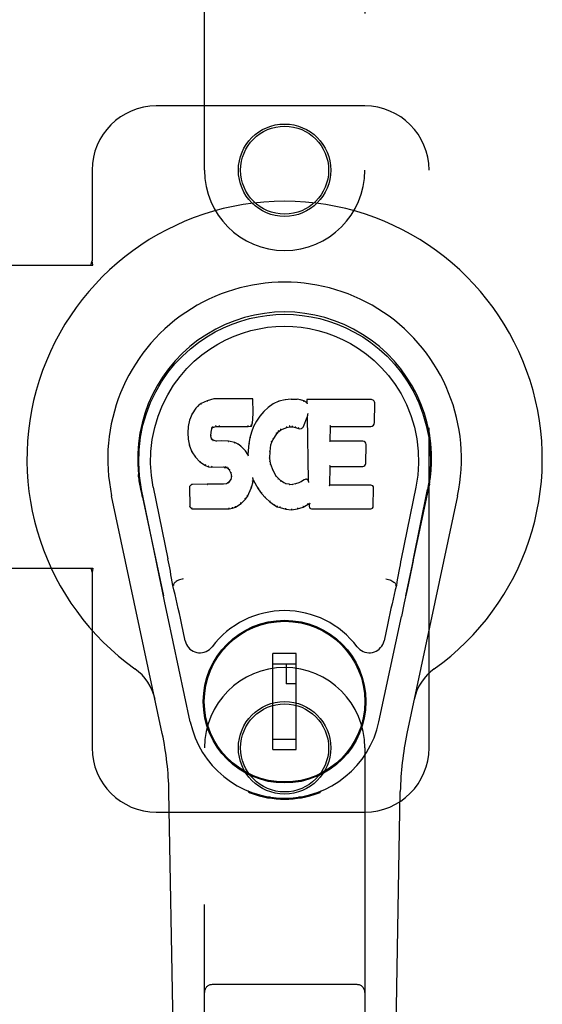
# Model space of a CAD drawing. Header units: inches. Extents: x 0 to 227, y 0 to 147.
# Tile 12 of 27: x 75.22 to 77.25, y 77.67 to 81.5. Entities that reach past the tile are written whole.
import ezdxf

# ---------------------------------------------------------------- set-up
doc = ezdxf.new("R2010")
doc.units = ezdxf.units.IN
doc.header["$LTSCALE"] = 12.466667
doc.header["$MEASUREMENT"] = 0
doc.linetypes.add('HIDDEN', pattern=[0.2, 0.1, -0.1])
doc.layers.add('MASTER_DOOR_ASSEMBLY', color=7, linetype='CONTINUOUS')

msp = doc.modelspace()

# ---------------------------------------------------------------- linework, layer by layer
at = {"layer": 'MASTER_DOOR_ASSEMBLY', "color": 8, "linetype": 'HIDDEN'}
for p, q in [((75.9358, 80.9153), (75.9358, 82.7728)), ((76.5608, 82.7728), (76.5608, 80.9153)), ((76.5608, 81.1656), (75.7483, 81.1656)), ((75.4983, 80.9156), (75.4983, 80.5624)), ((76.8108, 78.6656), (76.8108, 80.9156)), ((75.1803, 80.5456), (75.5013, 80.5456)), ((75.4939, 80.5456), (75.4983, 80.5624)), ((75.5013, 80.5456), (75.4983, 80.5624)), ((75.1803, 79.3656), (75.5013, 79.3656)), ((75.4939, 79.3656), (75.4983, 79.3487)), ((75.5013, 79.3656), (75.4983, 79.3487)), ((75.4983, 79.3487), (75.4983, 78.6656)), ((75.9358, 76.8084), (75.9358, 78.6659)), ((76.5608, 78.6659), (76.5608, 76.8084)), ((75.7483, 78.4156), (76.5608, 78.4156)), ((76.5308, 77.7434), (75.9658, 77.7434))]:
    msp.add_line(p, q, dxfattribs=at)
at = {"layer": 'MASTER_DOOR_ASSEMBLY', "color": 7, "linetype": 'Continuous'}
for p, q in [((75.9122, 79.9985), (75.9023, 79.989)), ((75.9233, 80.0062), (75.9122, 79.9985)), ((75.9126, 79.998), (75.9122, 79.9985)), ((75.9465, 80.0168), (75.9233, 80.0062)), ((75.9236, 80.0057), (75.9233, 80.0062)), ((75.9722, 80.0251), (75.9465, 80.0168)), ((75.9467, 80.0162), (75.9465, 80.0168)), ((75.9723, 80.0244), (75.9722, 80.0251)), ((76.1251, 80.0251), (75.9722, 80.0251)), ((76.1245, 80.0245), (76.1251, 80.0251)), ((76.1263, 79.9703), (76.1251, 80.0251)), ((76.2038, 80.0059), (76.1841, 79.9916)), ((76.2262, 80.0158), (76.2038, 80.0059)), ((76.2041, 80.0053), (76.2038, 80.0059)), ((76.2498, 80.0212), (76.2262, 80.0158)), ((76.2264, 80.0152), (76.2262, 80.0158)), ((76.2734, 80.0236), (76.2498, 80.0212)), ((76.2499, 80.0206), (76.2498, 80.0212)), ((76.2734, 80.0229), (76.2734, 80.0236)), ((76.2734, 80.0236), (76.2974, 80.0231)), ((76.2735, 80.0223), (76.2734, 80.0229)), ((76.2974, 80.0225), (76.2974, 80.0231)), ((76.3103, 80.0212), (76.2974, 80.0231)), ((76.3101, 80.0205), (76.3103, 80.0212)), ((76.3231, 80.0169), (76.3103, 80.0212)), ((76.3229, 80.0163), (76.3231, 80.0169)), ((76.3352, 80.009), (76.3231, 80.0169)), ((76.335, 80.023), (76.3352, 80.009)), ((76.5837, 80.023), (76.335, 80.023)), ((76.3356, 80.0224), (76.335, 80.023)), ((76.3352, 80.009), (76.3358, 80.0078)), ((76.5985, 79.9322), (76.5998, 80.0066)), ((75.8876, 79.9672), (75.8779, 79.9425)), ((75.9023, 79.989), (75.8876, 79.9672)), ((75.8881, 79.9669), (75.8876, 79.9672)), ((75.9028, 79.9886), (75.9023, 79.989)), ((76.125, 79.9458), (76.1263, 79.9703)), ((76.1257, 79.9703), (76.1263, 79.9703)), ((76.167, 79.9752), (76.1518, 79.9575)), ((76.1841, 79.9916), (76.167, 79.9752)), ((76.1675, 79.9748), (76.167, 79.9752)), ((76.1845, 79.9911), (76.1841, 79.9916)), ((76.3369, 79.9587), (76.3368, 79.9582)), ((76.337, 79.9595), (76.3369, 79.9587)), ((76.3371, 79.9602), (76.337, 79.9595)), ((76.3373, 79.9613), (76.3371, 79.9602)), ((76.3375, 79.9624), (76.3373, 79.9613)), ((76.3377, 79.9636), (76.3375, 79.9624)), ((76.338, 79.965), (76.3377, 79.9636)), ((76.3383, 79.9669), (76.338, 79.965)), ((76.3385, 79.968), (76.3383, 79.9669)), ((75.8779, 79.9425), (75.8728, 79.9174)), ((75.8784, 79.9423), (75.8779, 79.9425)), ((75.9932, 79.9217), (75.9933, 79.9203)), ((76.1062, 79.9203), (76.1061, 79.9217)), ((76.1189, 79.9188), (76.1234, 79.9315)), ((76.1228, 79.9317), (76.1234, 79.9315)), ((76.1234, 79.9315), (76.125, 79.9458)), ((76.1244, 79.9459), (76.125, 79.9458)), ((76.1385, 79.9382), (76.1274, 79.9175)), ((76.1518, 79.9575), (76.1385, 79.9382)), ((76.139, 79.9378), (76.1385, 79.9382)), ((76.1523, 79.9571), (76.1518, 79.9575)), ((76.3213, 79.9172), (76.3362, 79.954)), ((76.3367, 79.9569), (76.3362, 79.954)), ((76.3362, 79.954), (76.3405, 79.7069)), ((75.8728, 79.9174), (75.8714, 79.8925)), ((75.8714, 79.8925), (75.8726, 79.8675)), ((75.872, 79.8925), (75.8714, 79.8925)), ((75.8734, 79.9174), (75.8728, 79.9174)), ((75.9615, 79.8808), (75.9624, 79.8948)), ((75.9618, 79.8948), (75.9624, 79.8948)), ((75.9624, 79.8948), (75.9644, 79.9078)), ((75.9638, 79.908), (75.9644, 79.9078)), ((75.9644, 79.9078), (75.966, 79.9111)), ((75.9656, 79.9115), (75.966, 79.9111)), ((75.966, 79.9111), (75.9686, 79.9133)), ((75.9683, 79.9138), (75.9686, 79.9133)), ((75.9686, 79.9133), (75.9799, 79.9167)), ((75.9798, 79.9172), (75.9799, 79.9167)), ((75.9799, 79.9167), (75.9933, 79.9177)), ((75.9933, 79.9183), (75.9933, 79.9177)), ((75.9933, 79.9177), (76.1062, 79.9177)), ((76.1062, 79.9177), (76.1189, 79.9188)), ((76.1062, 79.9183), (76.1062, 79.9177)), ((76.1188, 79.8956), (76.1129, 79.8732)), ((76.1185, 79.9194), (76.1189, 79.9188)), ((76.1274, 79.9175), (76.1188, 79.8956)), ((76.1194, 79.8954), (76.1188, 79.8956)), ((76.128, 79.9172), (76.1274, 79.9175)), ((76.2042, 79.8672), (76.2182, 79.8893)), ((76.2177, 79.8896), (76.2182, 79.8893)), ((76.2182, 79.8893), (76.2253, 79.898)), ((76.2249, 79.8984), (76.2253, 79.898)), ((76.2253, 79.898), (76.2341, 79.904)), ((76.2338, 79.9045), (76.2341, 79.904)), ((76.2341, 79.904), (76.2575, 79.9137)), ((76.2573, 79.9142), (76.2575, 79.9137)), ((76.2575, 79.9137), (76.2682, 79.9164)), ((76.2682, 79.917), (76.2682, 79.9164)), ((76.2682, 79.9164), (76.2791, 79.9163)), ((76.2792, 79.9168), (76.2791, 79.9163)), ((76.2791, 79.9163), (76.2905, 79.9136)), ((76.2907, 79.9142), (76.2905, 79.9136)), ((76.2905, 79.9136), (76.3022, 79.9091)), ((76.3024, 79.9096), (76.3022, 79.9091)), ((76.4261, 79.8604), (76.4271, 79.9176)), ((76.4265, 79.9182), (76.4271, 79.9176)), ((76.4271, 79.9176), (76.5837, 79.9176)), ((75.8732, 79.8676), (75.8726, 79.8675)), ((75.8726, 79.8675), (75.8772, 79.8426)), ((75.8778, 79.8428), (75.8772, 79.8426)), ((75.961, 79.8808), (75.9615, 79.8808)), ((75.9614, 79.8748), (75.962, 79.8749)), ((75.962, 79.8749), (75.9615, 79.8808)), ((75.9634, 79.8702), (75.962, 79.8749)), ((75.9628, 79.87), (75.9634, 79.8702)), ((75.9661, 79.8665), (75.9634, 79.8702)), ((75.9656, 79.8661), (75.9661, 79.8665)), ((75.9698, 79.8638), (75.9661, 79.8665)), ((75.9695, 79.8632), (75.9698, 79.8638)), ((75.9813, 79.8606), (75.9698, 79.8638)), ((75.9812, 79.8599), (75.9813, 79.8606)), ((76.0043, 79.8613), (75.9813, 79.8606)), ((76.0043, 79.8607), (76.0043, 79.8613)), ((76.0293, 79.86), (76.0043, 79.8613)), ((76.0043, 79.8601), (76.0043, 79.8607)), ((76.0292, 79.8594), (76.0293, 79.86)), ((76.0544, 79.8545), (76.0293, 79.86)), ((76.0542, 79.8539), (76.0544, 79.8545)), ((76.0669, 79.8488), (76.0544, 79.8545)), ((76.0666, 79.8483), (76.0669, 79.8488)), ((76.078, 79.841), (76.0669, 79.8488)), ((76.109, 79.8504), (76.1053, 79.8082)), ((76.1129, 79.8732), (76.109, 79.8504)), ((76.1096, 79.8503), (76.109, 79.8504)), ((76.1135, 79.873), (76.1129, 79.8732)), ((76.1917, 79.8198), (76.1952, 79.8454)), ((76.1946, 79.8455), (76.1952, 79.8454)), ((76.1952, 79.8454), (76.1987, 79.8565)), ((76.1982, 79.8567), (76.1987, 79.8565)), ((76.1987, 79.8565), (76.2042, 79.8672)), ((76.2037, 79.8675), (76.2042, 79.8672)), ((76.4255, 79.8598), (76.4261, 79.8604)), ((76.5528, 79.8604), (76.4261, 79.8604)), ((76.5648, 79.7737), (76.5661, 79.8468)), ((75.8772, 79.8426), (75.8865, 79.8189)), ((75.8871, 79.8192), (75.8865, 79.8189)), ((75.8865, 79.8189), (75.9005, 79.7976)), ((76.0776, 79.8405), (76.078, 79.841)), ((76.0962, 79.8227), (76.078, 79.841)), ((76.0957, 79.8223), (76.0962, 79.8227)), ((76.1053, 79.8082), (76.0962, 79.8227)), ((76.1058, 79.8064), (76.1053, 79.8082)), ((76.1905, 79.7937), (76.1917, 79.8198)), ((76.1911, 79.8198), (76.1917, 79.8198)), ((75.901, 79.7979), (75.9005, 79.7976)), ((75.9005, 79.7976), (75.9183, 79.7793)), ((75.9187, 79.7797), (75.9183, 79.7793)), ((75.9183, 79.7793), (75.9397, 79.7654)), ((76.1899, 79.7937), (76.1905, 79.7937)), ((76.1915, 79.7816), (76.1905, 79.7937)), ((76.1909, 79.7815), (76.1915, 79.7816)), ((76.1942, 79.7698), (76.1915, 79.7816)), ((76.1936, 79.7696), (76.1942, 79.7698)), ((76.2036, 79.7457), (76.1942, 79.7698)), ((75.9399, 79.7659), (75.9397, 79.7654)), ((75.9397, 79.7654), (75.9523, 79.7607)), ((75.9525, 79.7613), (75.9523, 79.7607)), ((75.9523, 79.7607), (75.9653, 79.7586)), ((75.9653, 79.7591), (75.9653, 79.7586)), ((76.013, 79.7581), (75.9653, 79.7586)), ((76.0131, 79.7586), (76.013, 79.7581)), ((76.013, 79.7581), (76.0194, 79.7575)), ((76.0195, 79.758), (76.0194, 79.7575)), ((76.0194, 79.7575), (76.0245, 79.7558)), ((76.0248, 79.7563), (76.0245, 79.7558)), ((76.0245, 79.7558), (76.029, 79.7525)), ((76.0294, 79.7529), (76.029, 79.7525)), ((76.029, 79.7525), (76.0329, 79.7479)), ((76.0334, 79.7482), (76.0329, 79.7479)), ((76.0329, 79.7479), (76.0388, 79.7361)), ((76.0393, 79.7363), (76.0388, 79.7361)), ((76.0388, 79.7361), (76.0411, 79.7228)), ((76.203, 79.7455), (76.2036, 79.7457)), ((76.216, 79.7234), (76.2036, 79.7457)), ((76.4243, 79.6888), (76.4256, 79.7619)), ((76.4251, 79.7624), (76.4256, 79.7619)), ((76.4256, 79.7619), (76.5528, 79.7619)), ((75.6865, 79.6805), (75.6842, 79.6928)), ((75.6843, 79.6927), (75.6857, 79.6856)), ((75.8855, 79.692), (75.8775, 79.6839)), ((75.9472, 79.6925), (75.8855, 79.692)), ((75.8857, 79.6913), (75.8855, 79.692)), ((76.0079, 79.6928), (75.9472, 79.6925)), ((75.9472, 79.6919), (75.9472, 79.6925)), ((75.9472, 79.6919), (75.9473, 79.6913)), ((76.0216, 79.6939), (76.0079, 79.6928)), ((76.0079, 79.6922), (76.0079, 79.6928)), ((76.0079, 79.6922), (76.008, 79.6916)), ((76.026, 79.6963), (76.0216, 79.6939)), ((76.0217, 79.6933), (76.0216, 79.6939)), ((76.0306, 79.7008), (76.026, 79.6963)), ((76.0264, 79.6958), (76.026, 79.6963)), ((76.0388, 79.7118), (76.0306, 79.7008)), ((76.031, 79.7003), (76.0306, 79.7008)), ((76.0406, 79.717), (76.0388, 79.7118)), ((76.0393, 79.7115), (76.0388, 79.7118)), ((76.0411, 79.7228), (76.0406, 79.717)), ((76.0412, 79.7169), (76.0406, 79.717)), ((76.0417, 79.7229), (76.0411, 79.7228)), ((76.1187, 79.6792), (76.1255, 79.7032)), ((76.1244, 79.718), (76.1242, 79.719)), ((76.1246, 79.7173), (76.1244, 79.718)), ((76.1247, 79.7166), (76.1246, 79.7173)), ((76.1249, 79.7159), (76.1247, 79.7166)), ((76.125, 79.7153), (76.1249, 79.7159)), ((76.1251, 79.7147), (76.125, 79.7153)), ((76.125, 79.7033), (76.1255, 79.7032)), ((76.1252, 79.714), (76.1251, 79.7147)), ((76.1255, 79.7032), (76.1261, 79.7091)), ((76.1261, 79.7091), (76.1256, 79.711)), ((76.1261, 79.7091), (76.1452, 79.6751)), ((76.2155, 79.723), (76.216, 79.7234)), ((76.2239, 79.7141), (76.216, 79.7234)), ((76.2234, 79.7136), (76.2239, 79.7141)), ((76.2332, 79.7057), (76.2239, 79.7141)), ((76.2328, 79.7052), (76.2332, 79.7057)), ((76.2434, 79.6988), (76.2332, 79.7057)), ((76.2431, 79.6982), (76.2434, 79.6988)), ((76.2546, 79.6943), (76.2434, 79.6988)), ((76.2544, 79.6937), (76.2546, 79.6943)), ((76.2667, 79.6921), (76.2546, 79.6943)), ((76.2667, 79.6915), (76.2667, 79.6921)), ((76.2667, 79.6921), (76.2791, 79.6917)), ((76.2912, 79.6935), (76.2791, 79.6917)), ((76.2792, 79.691), (76.2791, 79.6917)), ((76.2793, 79.6904), (76.2792, 79.691)), ((76.3032, 79.6974), (76.2912, 79.6935)), ((76.2914, 79.6929), (76.2912, 79.6935)), ((76.3145, 79.7026), (76.3032, 79.6974)), ((76.3034, 79.6968), (76.3032, 79.6974)), ((76.3249, 79.7097), (76.3145, 79.7026)), ((76.3148, 79.702), (76.3145, 79.7026)), ((76.3252, 79.7092), (76.3249, 79.7097)), ((76.3405, 79.7069), (76.3405, 79.7068)), ((76.3411, 79.7047), (76.3405, 79.7068)), ((76.3432, 79.6993), (76.3425, 79.7014)), ((76.8123, 79.6928), (76.8109, 79.6856)), ((76.8114, 79.6877), (76.8124, 79.6928)), ((75.6871, 79.6775), (75.6865, 79.6805)), ((75.6877, 79.6744), (75.6871, 79.6775)), ((75.6883, 79.6713), (75.6877, 79.6744)), ((75.6914, 79.6564), (75.6883, 79.6713)), ((75.7478, 79.3951), (75.6913, 79.672)), ((75.6944, 79.6421), (75.6914, 79.6564)), ((75.7368, 79.6812), (75.7938, 79.4022)), ((75.8775, 79.6839), (75.8789, 79.6046)), ((75.8781, 79.6836), (75.8775, 79.6839)), ((76.1037, 79.6452), (76.1094, 79.6564)), ((76.1089, 79.6567), (76.1094, 79.6564)), ((76.1094, 79.6564), (76.1187, 79.6792)), ((76.1181, 79.6794), (76.1187, 79.6792)), ((76.1457, 79.6754), (76.1452, 79.6751)), ((76.1452, 79.6751), (76.1584, 79.6564)), ((76.1589, 79.6567), (76.1584, 79.6564)), ((76.1584, 79.6564), (76.1737, 79.6395)), ((76.4237, 79.6882), (76.4243, 79.6888)), ((76.5843, 79.6888), (76.4243, 79.6888)), ((76.5935, 79.6061), (76.5947, 79.6783)), ((76.7598, 79.6812), (76.7028, 79.4022)), ((76.7488, 79.3951), (76.8053, 79.672)), ((76.8072, 79.6663), (76.8088, 79.674)), ((76.8088, 79.674), (76.8094, 79.6767)), ((76.8094, 79.6767), (76.8099, 79.6794)), ((76.8099, 79.6794), (76.8114, 79.6877)), ((75.7718, 78.721), (75.5745, 79.647)), ((75.6944, 79.642), (75.7763, 79.2578)), ((76.0576, 79.6032), (76.0784, 79.6174)), ((76.0781, 79.6178), (76.0784, 79.6174)), ((76.0784, 79.6174), (76.0963, 79.6347)), ((76.0959, 79.635), (76.0963, 79.6347)), ((76.0963, 79.6347), (76.1037, 79.6452)), ((76.1032, 79.6455), (76.1037, 79.6452)), ((76.1741, 79.6399), (76.1737, 79.6395)), ((76.1737, 79.6395), (76.1908, 79.6243)), ((76.1911, 79.6248), (76.1908, 79.6243)), ((76.1908, 79.6243), (76.209, 79.6104)), ((76.321, 79.6031), (76.3396, 79.6143)), ((76.3395, 79.6148), (76.3396, 79.6143)), ((76.3396, 79.6143), (76.344, 79.6143)), ((76.3445, 79.6148), (76.344, 79.6143)), ((76.344, 79.6143), (76.3441, 79.6061)), ((76.7203, 79.2578), (76.8022, 79.642)), ((76.9221, 79.647), (76.7248, 78.721)), ((75.8795, 79.6048), (75.8789, 79.6046)), ((75.8789, 79.6046), (75.8865, 79.5972)), ((75.8867, 79.5977), (75.8865, 79.5972)), ((75.8865, 79.5972), (76.0327, 79.5972)), ((76.0326, 79.5997), (76.0325, 79.6011)), ((76.0326, 79.5977), (76.0327, 79.5972)), ((76.0327, 79.5972), (76.0454, 79.5989)), ((76.0453, 79.5994), (76.0454, 79.5989)), ((76.0454, 79.5989), (76.0576, 79.6032)), ((76.0574, 79.6037), (76.0576, 79.6032)), ((76.2093, 79.6108), (76.209, 79.6104)), ((76.209, 79.6104), (76.2195, 79.605)), ((76.2198, 79.6055), (76.2195, 79.605)), ((76.2195, 79.605), (76.2306, 79.6012)), ((76.2307, 79.6018), (76.2306, 79.6012)), ((76.2306, 79.6012), (76.2529, 79.5956)), ((76.253, 79.5962), (76.2529, 79.5956)), ((76.2529, 79.5956), (76.2757, 79.593)), ((76.2757, 79.597), (76.2757, 79.5936)), ((76.2757, 79.593), (76.2988, 79.5962)), ((76.2757, 79.5936), (76.2757, 79.593)), ((76.2987, 79.5968), (76.2988, 79.5962)), ((76.2988, 79.5962), (76.321, 79.6031)), ((76.3208, 79.6036), (76.321, 79.6031)), ((76.3532, 79.5972), (76.5843, 79.5972)), ((76.7488, 79.395), (76.7448, 79.3755)), ((76.7448, 79.3755), (76.7358, 79.3319)), ((75.771, 79.283), (75.7608, 79.3319)), ((76.7358, 79.3319), (76.7256, 79.283)), ((75.782, 79.2307), (75.771, 79.283)), ((75.8149, 79.2984), (75.8128, 79.2981)), ((76.6817, 79.2984), (76.6838, 79.2981)), ((76.7256, 79.283), (76.7146, 79.2307)), ((75.7923, 79.1821), (75.782, 79.2307)), ((76.7146, 79.2307), (76.7032, 79.177)), ((75.8806, 78.7674), (75.7923, 79.1821)), ((76.616, 78.7674), (76.7032, 79.177)), ((75.861, 79.0826), (75.8463, 79.1517)), ((76.1007, 79.1258), (76.1007, 79.1214)), ((76.3959, 79.1258), (76.3959, 79.1215)), ((76.6503, 79.1517), (76.6356, 79.0826)), ((76.203, 78.6587), (76.203, 79.0327)), ((76.2936, 79.0327), (76.203, 79.0327)), ((76.2936, 78.6587), (76.2936, 79.0327)), ((75.9682, 78.9933), (75.9726, 78.9933)), ((76.203, 78.9933), (76.2936, 78.9933)), ((76.2542, 78.9933), (76.2542, 78.9146)), ((76.5241, 78.9933), (76.5284, 78.9933)), ((76.2936, 78.9146), (76.2542, 78.9146)), ((75.9682, 78.6981), (75.9726, 78.6981)), ((76.2936, 78.6981), (76.203, 78.6981)), ((76.524, 78.6981), (76.5284, 78.6981)), ((76.203, 78.6587), (76.2936, 78.6587)), ((76.1007, 78.5656), (76.1007, 78.57)), ((76.3959, 78.5656), (76.3959, 78.57)), ((75.8698, 74.3561), (75.7975, 78.4955)), ((76.1096, 78.4921), (76.1068, 78.4978)), ((76.1131, 78.4952), (76.113, 78.4907)), ((76.1167, 78.4922), (76.117, 78.4892)), ((76.1936, 78.4741), (76.1727, 78.4737)), ((76.2483, 78.4698), (76.2483, 78.4658)), ((76.3239, 78.4737), (76.303, 78.4741)), ((76.3796, 78.4892), (76.3799, 78.4921)), ((76.3835, 78.4952), (76.3836, 78.4907)), ((76.3898, 78.4978), (76.387, 78.4921)), ((76.6268, 74.3561), (76.6991, 78.4955))]:
    msp.add_line(p, q, dxfattribs=at)
for points in [[(75.6913, 79.6719), (75.6831, 79.7246), (75.6799, 79.7763), (75.6813, 79.8266), (75.6869, 79.8754), (75.6965, 79.9226), (75.7098, 79.9679), (75.7264, 80.0111), (75.7461, 80.0521), (75.7687, 80.0909), (75.7938, 80.1272), (75.8212, 80.1609), (75.8504, 80.1918), (75.881, 80.2196), (75.9126, 80.2445), (75.9448, 80.2664), (75.9775, 80.2855), (76.0103, 80.302), (76.0435, 80.316), (76.0772, 80.3278), (76.1111, 80.3374), (76.145, 80.3447), (76.179, 80.35), (76.2136, 80.3531), (76.2483, 80.3542)], [(76.2483, 80.3542), (76.2826, 80.3532), (76.3169, 80.35), (76.3513, 80.3448), (76.3855, 80.3374), (76.4194, 80.3279), (76.453, 80.316), (76.4866, 80.3018), (76.5198, 80.2852), (76.5524, 80.266), (76.5845, 80.2441), (76.6164, 80.2189), (76.6472, 80.1908), (76.6762, 80.1599), (76.7035, 80.1263), (76.7286, 80.0899), (76.7511, 80.0509), (76.7709, 80.0095), (76.7874, 79.9661), (76.8004, 79.9211), (76.8098, 79.8743), (76.8154, 79.8256), (76.8167, 79.7754), (76.8134, 79.7241), (76.8053, 79.6719)], [(75.7368, 79.6812), (75.7296, 79.7269), (75.7264, 79.773), (75.7274, 79.8198), (75.7326, 79.8665), (75.7421, 79.9128), (75.7555, 79.9578), (75.7726, 80.0005), (75.7928, 80.0407), (75.8158, 80.0779), (75.841, 80.1121), (75.8679, 80.1432), (75.8963, 80.1712), (75.9259, 80.1962), (75.9565, 80.2185), (75.9878, 80.238), (76.0196, 80.2549), (76.0517, 80.2693), (76.0841, 80.2812), (76.1167, 80.2908), (76.1494, 80.2982), (76.182, 80.3035), (76.2146, 80.3066), (76.2472, 80.3077), (76.2797, 80.3067), (76.3122, 80.3038), (76.3446, 80.2987), (76.3771, 80.2915), (76.4096, 80.2821), (76.4419, 80.2705), (76.4739, 80.2564), (76.5055, 80.2399), (76.5366, 80.2208), (76.5672, 80.1989), (76.597, 80.1741), (76.6257, 80.1463), (76.6529, 80.1155), (76.6785, 80.0813), (76.7019, 80.044), (76.7227, 80.0034), (76.7403, 79.9603), (76.7539, 79.9153), (76.7636, 79.8689)], [(75.9127, 79.998), (75.9128, 79.9981), (75.913, 79.9981), (75.9131, 79.9981), (75.9133, 79.9981), (75.9136, 79.998), (75.9139, 79.9979)], [(75.9237, 80.0057), (75.9238, 80.0057), (75.9239, 80.0057), (75.924, 80.0057), (75.9242, 80.0056), (75.9244, 80.0055), (75.9246, 80.0053)], [(75.9467, 80.0162), (75.9468, 80.0162), (75.9469, 80.0162), (75.947, 80.0162), (75.9471, 80.0161), (75.9473, 80.0159), (75.9474, 80.0158)], [(75.9723, 80.0244), (75.9724, 80.0244), (75.9724, 80.0243), (75.9725, 80.0243), (75.9725, 80.0241), (75.9726, 80.024), (75.9726, 80.0238)], [(76.124, 80.0244), (76.1238, 80.0244), (76.1236, 80.0243), (76.1233, 80.0243), (76.1231, 80.0241), (76.1229, 80.024), (76.1226, 80.0238)], [(76.205, 80.005), (76.2048, 80.0052), (76.2046, 80.0053), (76.2045, 80.0054), (76.2043, 80.0054), (76.2042, 80.0054), (76.204, 80.0053)], [(76.227, 80.0147), (76.2269, 80.0149), (76.2268, 80.0151), (76.2267, 80.0151), (76.2266, 80.0152), (76.2265, 80.0152), (76.2264, 80.0152)], [(76.2503, 80.0201), (76.2502, 80.0202), (76.2501, 80.0204), (76.2501, 80.0205), (76.25, 80.0205), (76.25, 80.0206), (76.2499, 80.0206)], [(76.2972, 80.0219), (76.2972, 80.0221), (76.2972, 80.0222), (76.2973, 80.0223), (76.2973, 80.0224), (76.2973, 80.0225), (76.2974, 80.0225)], [(76.3097, 80.02), (76.3097, 80.0202), (76.3098, 80.0203), (76.3099, 80.0204), (76.31, 80.0205), (76.31, 80.0205), (76.3101, 80.0205)], [(76.322, 80.0159), (76.3222, 80.0161), (76.3223, 80.0162), (76.3224, 80.0163), (76.3226, 80.0163), (76.3227, 80.0164), (76.3228, 80.0164)], [(76.3376, 80.0218), (76.3373, 80.0219), (76.3371, 80.0221), (76.3368, 80.0222), (76.3366, 80.0223), (76.3364, 80.0223), (76.3362, 80.0223)], [(76.3379, 80.0055), (76.3376, 80.0059), (76.3373, 80.0064), (76.337, 80.0067), (76.3367, 80.0071), (76.3365, 80.0073), (76.3363, 80.0075)], [(75.8882, 79.9669), (75.8883, 79.9671), (75.8886, 79.9673), (75.8888, 79.9674), (75.8892, 79.9674), (75.8895, 79.9674), (75.8898, 79.9673)], [(75.9028, 79.9886), (75.903, 79.9887), (75.9032, 79.9888), (75.9034, 79.9888), (75.9037, 79.9888), (75.904, 79.9888), (75.9043, 79.9887)], [(76.1257, 79.9702), (76.1257, 79.9706), (76.1254, 79.971), (76.1251, 79.9713), (76.1247, 79.9715), (76.1243, 79.9716), (76.1238, 79.9716)], [(76.1689, 79.9748), (76.1686, 79.9749), (76.1683, 79.975), (76.1681, 79.975), (76.1678, 79.975), (76.1676, 79.9749), (76.1674, 79.9748)], [(76.1857, 79.991), (76.1854, 79.9911), (76.1852, 79.9912), (76.185, 79.9912), (76.1848, 79.9912), (76.1846, 79.9912), (76.1845, 79.9911)], [(76.3368, 79.9582), (76.3368, 79.958), (76.3368, 79.9579), (76.3368, 79.9577)], [(75.8785, 79.9424), (75.8786, 79.9426), (75.8789, 79.9429), (75.8792, 79.943), (75.8795, 79.9431), (75.8799, 79.9431), (75.8803, 79.9431)], [(75.9795, 79.9206), (75.9796, 79.9202), (75.9797, 79.9197), (75.9798, 79.9192), (75.9799, 79.9186), (75.98, 79.9181), (75.98, 79.9177), (75.9799, 79.9174), (75.9798, 79.9172)], [(75.9933, 79.9203), (75.9933, 79.9198), (75.9933, 79.9193), (75.9933, 79.9189), (75.9933, 79.9186), (75.9933, 79.9184), (75.9933, 79.9183)], [(76.1062, 79.9183), (76.1062, 79.9184), (76.1062, 79.9186), (76.1062, 79.9189), (76.1062, 79.9193), (76.1062, 79.9198), (76.1062, 79.9203)], [(76.1186, 79.9197), (76.1186, 79.9199), (76.1185, 79.9203), (76.1184, 79.9207), (76.1183, 79.9211), (76.118, 79.9215), (76.1177, 79.9219), (76.1174, 79.9223), (76.117, 79.9226)], [(76.1228, 79.9318), (76.1228, 79.9322), (76.1226, 79.9325), (76.1223, 79.9329), (76.1219, 79.9331), (76.1214, 79.9333), (76.1208, 79.9335)], [(76.1244, 79.9458), (76.1243, 79.9462), (76.1241, 79.9466), (76.1238, 79.9469), (76.1234, 79.9472), (76.1229, 79.9473), (76.1224, 79.9474)], [(76.1407, 79.9382), (76.1404, 79.9383), (76.14, 79.9383), (76.1397, 79.9383), (76.1395, 79.9382), (76.1392, 79.938), (76.139, 79.9378)], [(76.1539, 79.9572), (76.1536, 79.9573), (76.1533, 79.9574), (76.153, 79.9574), (76.1527, 79.9573), (76.1525, 79.9572), (76.1523, 79.957)], [(76.2682, 79.917), (76.2682, 79.9171), (76.2682, 79.9173), (76.2683, 79.9177), (76.2682, 79.9181), (76.2682, 79.9187), (76.2681, 79.9193), (76.268, 79.9198), (76.2679, 79.9204)], [(76.2792, 79.9168), (76.2791, 79.9169), (76.2791, 79.9172), (76.2791, 79.9175), (76.2791, 79.918), (76.2791, 79.9185), (76.2792, 79.9191), (76.2793, 79.9197), (76.2794, 79.9202)], [(76.3368, 79.9577), (76.3367, 79.9574), (76.3367, 79.9573), (76.3367, 79.9571)], [(76.4246, 79.9216), (76.4248, 79.9214), (76.4251, 79.9211), (76.4253, 79.9209), (76.4255, 79.9207), (76.4257, 79.9204), (76.4259, 79.9202)], [(76.4259, 79.9202), (76.4261, 79.9199), (76.4262, 79.9197), (76.4263, 79.9194), (76.4264, 79.9192), (76.4265, 79.919), (76.4265, 79.9188)], [(75.872, 79.8926), (75.8721, 79.8929), (75.8723, 79.8932), (75.8726, 79.8935), (75.873, 79.8937), (75.8735, 79.8938), (75.874, 79.8939)], [(75.8734, 79.9174), (75.8736, 79.9177), (75.8738, 79.918), (75.8741, 79.9182), (75.8745, 79.9184), (75.8749, 79.9185), (75.8754, 79.9185)], [(75.959, 79.8822), (75.9595, 79.8821), (75.9599, 79.882), (75.9603, 79.8818), (75.9606, 79.8815), (75.9609, 79.8812), (75.9609, 79.8807)], [(75.9598, 79.8964), (75.9604, 79.8963), (75.9608, 79.8962), (75.9612, 79.8959), (75.9616, 79.8956), (75.9618, 79.8952), (75.9618, 79.8948)], [(75.9619, 79.91), (75.9624, 79.9098), (75.9629, 79.9096), (75.9633, 79.9093), (75.9636, 79.9089), (75.9638, 79.9085), (75.9638, 79.9081)], [(75.964, 79.9141), (75.9645, 79.9138), (75.965, 79.9134), (75.9653, 79.913), (75.9656, 79.9125), (75.9657, 79.912), (75.9656, 79.9116)], [(75.9674, 79.9169), (75.9677, 79.9166), (75.968, 79.9161), (75.9682, 79.9157), (75.9684, 79.9152), (75.9685, 79.9148), (75.9685, 79.9144), (75.9685, 79.914), (75.9684, 79.9138)], [(76.1213, 79.8962), (76.1209, 79.8962), (76.1205, 79.8962), (76.1201, 79.8961), (76.1198, 79.8959), (76.1196, 79.8957), (76.1194, 79.8954)], [(76.1298, 79.9177), (76.1294, 79.9178), (76.129, 79.9178), (76.1287, 79.9177), (76.1284, 79.9176), (76.1281, 79.9174), (76.128, 79.9172)], [(76.2177, 79.8897), (76.2178, 79.89), (76.2178, 79.8903), (76.2177, 79.8907), (76.2175, 79.891), (76.2173, 79.8914), (76.2169, 79.8917), (76.2165, 79.892), (76.2161, 79.8922)], [(76.225, 79.8985), (76.2251, 79.8988), (76.2251, 79.8991), (76.225, 79.8995), (76.2249, 79.8999), (76.2247, 79.9003), (76.2243, 79.9007), (76.224, 79.901), (76.2236, 79.9013)], [(76.2338, 79.9045), (76.234, 79.9047), (76.234, 79.905), (76.234, 79.9054), (76.2339, 79.9058), (76.2337, 79.9063), (76.2335, 79.9068), (76.2332, 79.9072), (76.2328, 79.9076)], [(76.2573, 79.9142), (76.2574, 79.9144), (76.2575, 79.9146), (76.2575, 79.915), (76.2574, 79.9155), (76.2573, 79.916), (76.2571, 79.9165), (76.2569, 79.917), (76.2567, 79.9175)], [(76.2907, 79.9142), (76.2906, 79.9143), (76.2905, 79.9145), (76.2905, 79.9149), (76.2905, 79.9154), (76.2907, 79.9159), (76.2908, 79.9164), (76.291, 79.917), (76.2913, 79.9174)], [(76.3031, 79.9128), (76.3028, 79.9124), (76.3026, 79.912), (76.3024, 79.9114), (76.3022, 79.9109), (76.3022, 79.9105), (76.3022, 79.9101), (76.3022, 79.9098), (76.3024, 79.9096)], [(75.8732, 79.8676), (75.8733, 79.868), (75.8735, 79.8683), (75.8738, 79.8687), (75.8742, 79.8689), (75.8747, 79.8691), (75.8752, 79.8691)], [(75.8778, 79.8429), (75.8778, 79.8433), (75.878, 79.8436), (75.8783, 79.844), (75.8787, 79.8443), (75.8792, 79.8445), (75.8797, 79.8447)], [(75.9594, 79.8758), (75.9599, 79.8758), (75.9603, 79.8757), (75.9606, 79.8756), (75.961, 79.8754), (75.9612, 79.8751), (75.9613, 79.8749)], [(75.9611, 79.8704), (75.9614, 79.8705), (75.9617, 79.8705), (75.962, 79.8705), (75.9623, 79.8704), (75.9626, 79.8703), (75.9627, 79.8701)], [(75.9642, 79.8661), (75.9645, 79.8662), (75.9647, 79.8662), (75.965, 79.8663), (75.9652, 79.8663), (75.9654, 79.8662), (75.9656, 79.8661)], [(75.9686, 79.8628), (75.9688, 79.863), (75.9689, 79.8631), (75.9691, 79.8632), (75.9692, 79.8632), (75.9693, 79.8633), (75.9694, 79.8633)], [(75.9809, 79.8593), (75.981, 79.8595), (75.981, 79.8596), (75.9811, 79.8598), (75.9811, 79.8598), (75.9811, 79.8599), (75.9812, 79.8599)], [(76.029, 79.8588), (76.029, 79.859), (76.0291, 79.8591), (76.0291, 79.8592), (76.0292, 79.8593), (76.0292, 79.8594), (76.0292, 79.8594)], [(76.0536, 79.8534), (76.0537, 79.8536), (76.0539, 79.8537), (76.054, 79.8538), (76.054, 79.8538), (76.0541, 79.8539), (76.0542, 79.8539)], [(76.0656, 79.8479), (76.0659, 79.8481), (76.0661, 79.8482), (76.0662, 79.8483), (76.0664, 79.8483), (76.0665, 79.8483), (76.0666, 79.8483)], [(76.1115, 79.8514), (76.1111, 79.8514), (76.1106, 79.8513), (76.1102, 79.8512), (76.1099, 79.8509), (76.1097, 79.8506), (76.1096, 79.8503)], [(76.1154, 79.874), (76.1149, 79.874), (76.1145, 79.8739), (76.1142, 79.8738), (76.1138, 79.8736), (76.1136, 79.8733), (76.1134, 79.873)], [(76.1947, 79.8456), (76.1946, 79.846), (76.1944, 79.8463), (76.1941, 79.8467), (76.1937, 79.847), (76.1932, 79.8472), (76.1927, 79.8473)], [(76.1982, 79.8568), (76.1983, 79.8572), (76.1981, 79.8576), (76.1978, 79.858), (76.1974, 79.8584), (76.1969, 79.8586), (76.1964, 79.8588)], [(76.2037, 79.8675), (76.2038, 79.8679), (76.2037, 79.8684), (76.2035, 79.8688), (76.2031, 79.8692), (76.2026, 79.8696), (76.202, 79.8698)], [(76.4235, 79.8592), (76.4237, 79.8594), (76.424, 79.8595), (76.4242, 79.8596), (76.4245, 79.8597), (76.4247, 79.8597), (76.4249, 79.8598)], [(76.7636, 79.8689), (76.769, 79.8215), (76.7702, 79.7739), (76.7671, 79.7273), (76.7598, 79.6812)], [(75.887, 79.8193), (75.887, 79.8197), (75.8871, 79.8201), (75.8874, 79.8205), (75.8877, 79.8209), (75.8883, 79.8212), (75.8888, 79.8214)], [(76.0763, 79.8403), (76.0766, 79.8405), (76.0768, 79.8405), (76.077, 79.8406), (76.0772, 79.8406), (76.0774, 79.8406), (76.0775, 79.8405)], [(76.0941, 79.8225), (76.0944, 79.8226), (76.0947, 79.8226), (76.095, 79.8226), (76.0952, 79.8226), (76.0954, 79.8225), (76.0956, 79.8224)], [(76.1072, 79.8018), (76.1067, 79.8037), (76.1065, 79.8045), (76.1063, 79.8052), (76.1061, 79.8058), (76.1059, 79.8062)], [(76.1911, 79.8199), (76.191, 79.8202), (76.1908, 79.8206), (76.1905, 79.8209), (76.1901, 79.8211), (76.1896, 79.8213), (76.1891, 79.8214)], [(75.901, 79.798), (75.9009, 79.7983), (75.9008, 79.7986), (75.9009, 79.7989), (75.9011, 79.7993), (75.9014, 79.7997), (75.9017, 79.8), (75.9021, 79.8003), (75.9026, 79.8005)], [(75.9186, 79.7797), (75.9185, 79.78), (75.9184, 79.7803), (75.9185, 79.7807), (75.9186, 79.7811), (75.9189, 79.7815), (75.9192, 79.7819), (75.9195, 79.7823), (75.9199, 79.7826)], [(75.9399, 79.7659), (75.9398, 79.7661), (75.9397, 79.7664), (75.9397, 79.7668), (75.9398, 79.7672), (75.94, 79.7677), (75.9402, 79.7682), (75.9405, 79.7686), (75.9408, 79.769)], [(76.1899, 79.7938), (76.1898, 79.7941), (76.1896, 79.7944), (76.1893, 79.7947), (76.1889, 79.7949), (76.1884, 79.795), (76.188, 79.795)], [(76.1909, 79.7815), (76.1908, 79.7818), (76.1905, 79.7821), (76.1902, 79.7823), (76.1899, 79.7825), (76.1894, 79.7825), (76.189, 79.7825)], [(76.1935, 79.7696), (76.1934, 79.7699), (76.1931, 79.7701), (76.1928, 79.7702), (76.1925, 79.7703), (76.1921, 79.7704), (76.1917, 79.7703)], [(75.6842, 79.6928), (75.6831, 79.6991), (75.6821, 79.7054), (75.6812, 79.7116), (75.6803, 79.7179), (75.6795, 79.7241), (75.6788, 79.7302)], [(75.9524, 79.7613), (75.9523, 79.7614), (75.9523, 79.7617), (75.9523, 79.762), (75.9523, 79.7625), (75.9524, 79.763), (75.9526, 79.7636), (75.9528, 79.7641), (75.953, 79.7646)], [(75.9653, 79.7591), (75.9653, 79.7592), (75.9652, 79.7594), (75.9652, 79.7598), (75.9653, 79.7602), (75.9653, 79.7608), (75.9653, 79.7614), (75.9654, 79.762), (75.9655, 79.7625)], [(76.0131, 79.7586), (76.013, 79.7587), (76.013, 79.759), (76.013, 79.7593), (76.013, 79.7598), (76.013, 79.7603), (76.0131, 79.7609), (76.0131, 79.7615), (76.0132, 79.762)], [(76.0196, 79.758), (76.0195, 79.7581), (76.0194, 79.7584), (76.0194, 79.7588), (76.0194, 79.7592), (76.0195, 79.7597), (76.0196, 79.7603), (76.0198, 79.7609), (76.02, 79.7614)], [(76.0247, 79.7563), (76.0246, 79.7565), (76.0245, 79.7568), (76.0246, 79.7572), (76.0247, 79.7577), (76.0248, 79.7581), (76.0251, 79.7586), (76.0254, 79.7591), (76.0257, 79.7594)], [(76.0294, 79.7528), (76.0292, 79.7531), (76.0292, 79.7535), (76.0292, 79.7539), (76.0294, 79.7543), (76.0296, 79.7547), (76.0299, 79.7551), (76.0303, 79.7554), (76.0307, 79.7557)], [(76.0333, 79.7483), (76.0333, 79.7487), (76.0333, 79.7491), (76.0336, 79.7496), (76.034, 79.75), (76.0345, 79.7504), (76.035, 79.7506)], [(76.0393, 79.7364), (76.0393, 79.7368), (76.0395, 79.7372), (76.0398, 79.7376), (76.0402, 79.7379), (76.0407, 79.7381), (76.0412, 79.7383)], [(76.203, 79.7455), (76.2028, 79.7457), (76.2026, 79.7459), (76.2023, 79.746), (76.202, 79.7461), (76.2016, 79.7461), (76.2012, 79.746)], [(76.4231, 79.7658), (76.4234, 79.7656), (76.4236, 79.7654), (76.4239, 79.7652), (76.4241, 79.7649), (76.4243, 79.7647), (76.4245, 79.7644)], [(76.4245, 79.7644), (76.4246, 79.7642), (76.4248, 79.7639), (76.4249, 79.7637), (76.425, 79.7634), (76.425, 79.7632), (76.425, 79.763)], [(76.8123, 79.6928), (76.8134, 79.6991), (76.8145, 79.7055), (76.8154, 79.7118), (76.8163, 79.718), (76.8171, 79.7241), (76.8178, 79.7302)], [(75.8859, 79.6913), (75.886, 79.6913), (75.8861, 79.6912), (75.8862, 79.6912), (75.8863, 79.691), (75.8864, 79.6909), (75.8866, 79.6907)], [(76.0217, 79.6933), (76.0218, 79.6933), (76.0219, 79.6932), (76.022, 79.6931), (76.0221, 79.693), (76.0222, 79.6929), (76.0223, 79.6927)], [(76.0265, 79.6959), (76.0266, 79.6959), (76.0268, 79.6959), (76.027, 79.6959), (76.0272, 79.6958), (76.0274, 79.6957), (76.0276, 79.6956)], [(76.031, 79.7003), (76.0312, 79.7005), (76.0314, 79.7006), (76.0317, 79.7006), (76.0319, 79.7006), (76.0322, 79.7005), (76.0325, 79.7004)], [(76.0394, 79.7116), (76.0396, 79.7118), (76.0398, 79.7119), (76.0401, 79.712), (76.0404, 79.712), (76.0407, 79.712), (76.0411, 79.7119)], [(76.0413, 79.717), (76.0414, 79.7172), (76.0417, 79.7175), (76.042, 79.7176), (76.0423, 79.7178), (76.0427, 79.7178), (76.0432, 79.7178)], [(76.0417, 79.723), (76.0418, 79.7233), (76.0421, 79.7236), (76.0424, 79.7239), (76.0428, 79.7241), (76.0432, 79.7242), (76.0437, 79.7243)], [(76.125, 79.7034), (76.1249, 79.7038), (76.1247, 79.7041), (76.1244, 79.7044), (76.124, 79.7047), (76.1235, 79.7049), (76.123, 79.705)], [(76.1254, 79.7128), (76.1254, 79.7132), (76.1254, 79.7133), (76.1252, 79.714)], [(76.1256, 79.7112), (76.1256, 79.7114), (76.1256, 79.7116), (76.1256, 79.7117), (76.1256, 79.7119), (76.1256, 79.7121), (76.1255, 79.7124), (76.1255, 79.7126), (76.1254, 79.7128)], [(76.2139, 79.7233), (76.2142, 79.7234), (76.2145, 79.7234), (76.2148, 79.7234), (76.215, 79.7233), (76.2152, 79.7232), (76.2154, 79.7231)], [(76.222, 79.7136), (76.2223, 79.7137), (76.2226, 79.7138), (76.2228, 79.7138), (76.223, 79.7138), (76.2233, 79.7137), (76.2235, 79.7136)], [(76.2316, 79.705), (76.2319, 79.7052), (76.2322, 79.7052), (76.2324, 79.7053), (76.2325, 79.7053), (76.2327, 79.7052), (76.2329, 79.7052)], [(76.2422, 79.6979), (76.2424, 79.698), (76.2426, 79.6982), (76.2427, 79.6982), (76.2429, 79.6982), (76.243, 79.6982), (76.2431, 79.6982)], [(76.2538, 79.6932), (76.254, 79.6934), (76.2541, 79.6935), (76.2542, 79.6936), (76.2542, 79.6937), (76.2543, 79.6937), (76.2544, 79.6937)], [(76.2665, 79.6909), (76.2665, 79.6911), (76.2665, 79.6912), (76.2666, 79.6914), (76.2666, 79.6914), (76.2666, 79.6915), (76.2667, 79.6915)], [(76.2918, 79.6923), (76.2917, 79.6925), (76.2917, 79.6926), (76.2916, 79.6927), (76.2915, 79.6928), (76.2914, 79.6929), (76.2914, 79.6929)], [(76.3041, 79.6963), (76.304, 79.6965), (76.3038, 79.6966), (76.3037, 79.6967), (76.3036, 79.6967), (76.3035, 79.6968), (76.3034, 79.6968)], [(76.3157, 79.7017), (76.3155, 79.7019), (76.3153, 79.702), (76.3152, 79.702), (76.315, 79.702), (76.3149, 79.702), (76.3148, 79.702)], [(76.3404, 79.7069), (76.3397, 79.7078), (76.3391, 79.7086), (76.3384, 79.7093), (76.3376, 79.7098), (76.3369, 79.7103), (76.3361, 79.7108), (76.3353, 79.7111), (76.3345, 79.7114), (76.3337, 79.7116), (76.3329, 79.7118), (76.3321, 79.7118), (76.3313, 79.7119)], [(76.3425, 79.7014), (76.3422, 79.7024), (76.3418, 79.7032), (76.3416, 79.7039), (76.3413, 79.7044)], [(75.8784, 79.6839), (75.8786, 79.684), (75.8789, 79.6841), (75.8791, 79.6842), (75.8795, 79.6842), (75.8798, 79.6842), (75.8801, 79.6842)], [(76.1089, 79.6566), (76.109, 79.6571), (76.1089, 79.6575), (76.1086, 79.658), (76.1082, 79.6584), (76.1077, 79.6587), (76.1071, 79.6589)], [(76.1181, 79.6794), (76.1181, 79.6798), (76.118, 79.6803), (76.1177, 79.6807), (76.1173, 79.681), (76.1168, 79.6813), (76.1162, 79.6814)], [(76.1457, 79.6755), (76.1456, 79.6759), (76.1456, 79.6763), (76.1459, 79.6768), (76.1463, 79.6773), (76.1468, 79.6776), (76.1474, 79.6779)], [(76.1588, 79.6568), (76.1587, 79.657), (76.1587, 79.6574), (76.1588, 79.6578), (76.159, 79.6581), (76.1593, 79.6585), (76.1596, 79.6588), (76.16, 79.6591), (76.1604, 79.6593)], [(76.4217, 79.6876), (76.422, 79.6878), (76.4222, 79.6879), (76.4225, 79.688), (76.4227, 79.6881), (76.4229, 79.6882), (76.4231, 79.6882)], [(76.8022, 79.6421), (76.8032, 79.6468), (76.8072, 79.6663)], [(76.078, 79.6178), (76.0782, 79.618), (76.0783, 79.6184), (76.0783, 79.6188), (76.0781, 79.6192), (76.0779, 79.6196), (76.0776, 79.62), (76.0772, 79.6204), (76.0768, 79.6207)], [(76.0958, 79.635), (76.096, 79.6353), (76.096, 79.6357), (76.0959, 79.6361), (76.0958, 79.6364), (76.0955, 79.6368), (76.0952, 79.6371), (76.0948, 79.6374), (76.0943, 79.6377)], [(76.1031, 79.6455), (76.1033, 79.6459), (76.1032, 79.6464), (76.1029, 79.6469), (76.1025, 79.6473), (76.102, 79.6477), (76.1015, 79.6479)], [(76.1741, 79.6399), (76.1739, 79.6401), (76.1739, 79.6405), (76.1739, 79.6408), (76.1741, 79.6412), (76.1743, 79.6416), (76.1746, 79.642), (76.175, 79.6423), (76.1755, 79.6426)], [(76.1911, 79.6248), (76.1909, 79.625), (76.1909, 79.6253), (76.1909, 79.6257), (76.1911, 79.6262), (76.1913, 79.6266), (76.1916, 79.627), (76.192, 79.6274), (76.1924, 79.6277)], [(76.2093, 79.6109), (76.2092, 79.6111), (76.2091, 79.6114), (76.2091, 79.6118), (76.2092, 79.6122), (76.2094, 79.6127), (76.2097, 79.6131), (76.21, 79.6136), (76.2104, 79.6139)], [(76.3389, 79.6182), (76.339, 79.618), (76.3391, 79.6178), (76.3392, 79.6176), (76.3393, 79.6173), (76.3393, 79.6171), (76.3394, 79.6168)], [(76.3394, 79.6168), (76.3395, 79.6164), (76.3396, 79.6159), (76.3396, 79.6155), (76.3396, 79.6152), (76.3396, 79.615), (76.3395, 79.6149)], [(76.3451, 79.6168), (76.345, 79.6166), (76.3448, 79.6163), (76.3447, 79.6161), (76.3446, 79.6158), (76.3446, 79.6156), (76.3446, 79.6154)], [(76.3465, 79.6182), (76.3462, 79.618), (76.346, 79.6178), (76.3458, 79.6176), (76.3455, 79.6173), (76.3453, 79.6171), (76.3451, 79.6168)], [(75.8795, 79.6052), (75.8796, 79.6056), (75.8798, 79.6059), (75.8801, 79.6063), (75.8805, 79.6066), (75.8809, 79.6069), (75.8815, 79.607)], [(75.8867, 79.5978), (75.8866, 79.598), (75.8865, 79.5982), (75.8865, 79.5985), (75.8866, 79.5989), (75.8867, 79.5993), (75.8868, 79.5997)], [(75.8868, 79.5997), (75.8869, 79.6), (75.887, 79.6002), (75.8872, 79.6005), (75.8873, 79.6007), (75.8874, 79.6009), (75.8876, 79.6011)], [(76.0326, 79.5977), (76.0327, 79.5978), (76.0327, 79.598), (76.0327, 79.5983), (76.0327, 79.5987), (76.0327, 79.5992), (76.0326, 79.5997)], [(76.0453, 79.5994), (76.0454, 79.5995), (76.0454, 79.5998), (76.0454, 79.6001), (76.0454, 79.6006), (76.0453, 79.6011), (76.0452, 79.6017), (76.045, 79.6022), (76.0448, 79.6027)], [(76.0573, 79.6037), (76.0575, 79.6038), (76.0576, 79.6042), (76.0576, 79.6046), (76.0575, 79.605), (76.0573, 79.6055), (76.0571, 79.606), (76.0568, 79.6064), (76.0564, 79.6068)], [(76.2197, 79.6055), (76.2196, 79.6057), (76.2195, 79.606), (76.2195, 79.6064), (76.2196, 79.6068), (76.2198, 79.6073), (76.22, 79.6078), (76.2202, 79.6083), (76.2205, 79.6087)], [(76.2307, 79.6018), (76.2306, 79.6019), (76.2305, 79.6022), (76.2305, 79.6026), (76.2306, 79.6031), (76.2307, 79.6036), (76.2309, 79.6041), (76.2311, 79.6046), (76.2313, 79.6051)], [(76.253, 79.5962), (76.2529, 79.5963), (76.2528, 79.5965), (76.2528, 79.5968), (76.2529, 79.5973), (76.2529, 79.5978), (76.253, 79.5984), (76.2532, 79.599), (76.2533, 79.5995)], [(76.2983, 79.6001), (76.2984, 79.5997), (76.2986, 79.5992), (76.2987, 79.5987), (76.2988, 79.5982), (76.2988, 79.5977), (76.2988, 79.5972), (76.2988, 79.5969), (76.2987, 79.5968)], [(76.3199, 79.6068), (76.3202, 79.6065), (76.3205, 79.606), (76.3207, 79.6055), (76.3209, 79.605), (76.321, 79.6046), (76.321, 79.6042), (76.3209, 79.6039), (76.3208, 79.6037)], [(75.7608, 79.3319), (75.7518, 79.3755), (75.7478, 79.395)], [(75.8537, 79.324), (75.8486, 79.323), (75.8436, 79.3217), (75.8388, 79.3201), (75.8343, 79.3183), (75.8301, 79.3162), (75.8262, 79.314), (75.8229, 79.3116), (75.8201, 79.3091), (75.8179, 79.3065), (75.8162, 79.3039), (75.8153, 79.3013), (75.8149, 79.2988)], [(76.6429, 79.324), (76.648, 79.323), (76.653, 79.3217), (76.6578, 79.3201), (76.6623, 79.3183), (76.6665, 79.3162), (76.6703, 79.314), (76.6737, 79.3116), (76.6765, 79.3091), (76.6787, 79.3065), (76.6804, 79.3039), (76.6813, 79.3013), (76.6817, 79.2988)], [(75.8149, 79.2988), (75.8149, 79.2987), (75.8149, 79.2986), (75.8149, 79.2985), (75.8149, 79.2985), (75.8149, 79.2984), (75.8149, 79.2984)], [(76.6817, 79.2984), (76.6817, 79.2984), (76.6817, 79.2985), (76.6817, 79.2985), (76.6817, 79.2986), (76.6817, 79.2987), (76.6817, 79.2988)], [(75.861, 79.0826), (75.8631, 79.0752), (75.866, 79.0683), (75.8698, 79.0618), (75.8743, 79.0559), (75.8795, 79.0506), (75.8854, 79.046), (75.8918, 79.0421), (75.8986, 79.0392), (75.9058, 79.0371), (75.9131, 79.0359), (75.9206, 79.0357), (75.928, 79.0365), (75.9353, 79.0382), (75.9423, 79.0408), (75.9489, 79.0443), (75.9551, 79.0486), (75.9606, 79.0536), (75.9656, 79.0593)], [(76.531, 79.0593), (76.536, 79.0536), (76.5415, 79.0485), (76.5477, 79.0442), (76.5543, 79.0408), (76.5613, 79.0382), (76.5686, 79.0365), (76.576, 79.0357), (76.5835, 79.0359), (76.5908, 79.0371), (76.598, 79.0392), (76.6048, 79.0421), (76.6112, 79.046), (76.6171, 79.0506), (76.6223, 79.0559), (76.6269, 79.0619), (76.6306, 79.0684), (76.6335, 79.0753), (76.6356, 79.0826)], [(76.1096, 78.4921), (76.1098, 78.492), (76.1118, 78.4912)], [(76.1118, 78.4912), (76.1134, 78.4905), (76.1153, 78.4898), (76.1174, 78.489)], [(76.3792, 78.489), (76.3813, 78.4898), (76.3832, 78.4905), (76.3848, 78.4912), (76.386, 78.4917), (76.3868, 78.492), (76.387, 78.4921)]]:
    msp.add_lwpolyline(points, dxfattribs=at)
at = {"layer": 'MASTER_DOOR_ASSEMBLY', "color": 8, "linetype": 'HIDDEN'}
for centre, radius in [((76.2483, 80.9153), 0.18), ((76.2483, 80.9156), 0.1715), ((76.2483, 78.6659), 0.18), ((76.2483, 78.6656), 0.1715)]:
    msp.add_circle(centre, radius, dxfattribs=at)
at = {"layer": 'MASTER_DOOR_ASSEMBLY', "color": 7, "linetype": 'Continuous'}
for radius in [0.3169, 0.313]:
    msp.add_circle((76.2483, 78.8457), radius, dxfattribs=at)
at = {"layer": 'MASTER_DOOR_ASSEMBLY', "color": 8, "linetype": 'HIDDEN'}
for centre, radius, start, end in [((75.7483, 80.9156), 0.25, 90, 180), ((76.5608, 80.9156), 0.25, 0, 90), ((76.2483, 80.9153), 0.3125, 180, 360), ((76.2483, 78.6659), 0.3125, 0, 180), ((75.7483, 78.6656), 0.25, 180, 270), ((76.5608, 78.6656), 0.25, 270, 360), ((75.9658, 77.7134), 0.03, 90, 180), ((76.5308, 77.7134), 0.03, 0, 90)]:
    msp.add_arc(centre, radius, start, end, dxfattribs=at)
at = {"layer": 'MASTER_DOOR_ASSEMBLY', "color": 7, "linetype": 'Continuous'}
for centre, radius, start, end in [((76.2483, 79.7906), 1.0039, 305.5066, 234.4934), ((76.2483, 79.7906), 0.689, 347.9703, 192.0297), ((76.2483, 79.7906), 0.5727, 353.9465, 186.0535), ((76.2483, 78.8457), 0.3543, 37.0812, 142.9188), ((75.5509, 78.8131), 0.1969, 12.0297, 54.4934), ((76.9457, 78.8131), 0.1969, 125.5066, 167.9703), ((76.2483, 78.8457), 0.3759, 192.0247, 347.9753), ((74.6166, 78.4749), 1.1811, 1, 12.0297), ((77.88, 78.4749), 1.1811, 167.9703, 179), ((76.2483, 78.8461), 0.3803, 249.8689, 290.1311)]:
    msp.add_arc(centre, radius, start, end, dxfattribs=at)
for centre, major_axis, ratio, start_param, end_param in [((76.1226, 80.0245), (0.00197, 0), 0.025114, -0.786719, -0.024118), ((76.3375, 80.0224), (0.00197, 0), 0.025118, -3.116464, -2.325954), ((76.3378, 80.0065), (0.00199, -0.00132), 0.020652, -3.102743, -2.463868), ((76.5837, 80.0069), (0, 0.0161), 0.999848, -1.588252, 0), ((75.8932, 79.9744), (0.00508, 0.00754), 0.00518, -3.14111, -2.996917), ((75.9096, 79.9951), (0.0068, 0.00655), 0.004742, -3.141162, -3.013964), ((75.8826, 79.9528), (0.0041, 0.0105), 0.004273, -3.141291, -3.020229), ((76.1191, 79.9214), (0.00068, 0.00203), 0.016088, -3.702354, -3.152114), ((76.1237, 79.9402), (0.00094, 0.00857), 0.005495, -3.302393, -3.142137), ((76.3366, 79.962), (-0.00007, 0.00508), 0.009159, -3.095969, -2.840226), ((76.5837, 79.9325), (0, 0.0148), 0.999848, -3.141593, -1.588252), ((75.9648, 79.9144), (0.00095, 0.00638), 0.007192, -3.355813, -3.142604), ((75.9676, 79.9158), (0.00209, 0.00429), 0.008578, -3.403109, -3.143347), ((75.9721, 79.917), (0.00383, 0.00321), 0.007171, 2.96981, 3.140158), ((76.2292, 79.9038), (0.00432, 0.00532), 0.00577, -3.304466, -3.142382), ((76.3078, 79.9226), (0, 0.0146), 0.999848, 2.749726, 4.329652), ((76.4265, 79.9202), (0, 0.00197), 0.017455, -3.939332, -3.159046), ((75.8759, 79.8529), (-0.0019, 0.0101), 0.004568, -3.141227, -3.008321), ((75.9588, 79.8832), (-0.00257, 0.00839), 0.005552, -3.300311, -3.142126), ((75.9593, 79.8749), (-0.00357, 0.00494), 0.007846, -3.360933, -3.142764), ((75.9604, 79.87), (0.00526, -0.0039), 0.006775, -0.176276, -0.000946), ((75.964, 79.8648), (0.00548, -0.00159), 0.007025, -0.140966, -0.001177), ((76.4235, 79.8598), (0.00197, 0), 0.025118, -0.815639, -0.025129), ((76.5528, 79.8471), (0, 0.0133), 0.999848, -1.588252, 0), ((75.8836, 79.8281), (-0.00347, 0.00889), 0.004705, -3.141171, -3.003628), ((76.0893, 79.8288), (-0.00642, 0.00646), 0.004954, -3.275719, -3.142061), ((76.1075, 79.8037), (-0.00174, 0.00274), 0.015087, 0.04445, 0.369523), ((76.5528, 79.7739), (0, 0.0121), 0.999848, -3.141593, -1.588252), ((76.0198, 79.76), (0.00499, -0.00375), 0.005785, 0.000903, 0.134339), ((76.0298, 79.7554), (-0.00361, 0.00727), 0.005338, -3.141007, -2.984653), ((76.0381, 79.7431), (-0.0012, 0.00679), 0.006717, -3.140718, -2.94213), ((76.4251, 79.7644), (0, 0.00197), 0.017455, -3.939332, -3.159046), ((75.8886, 79.6914), (0.00281, 0.00005), 0.01516, -3.135583, -2.872341), ((76.0328, 79.6993), (0.00634, 0.00347), 0.005821, -3.140857, -3.001014), ((76.0433, 79.7168), (0.00397, 0.00532), 0.007145, -3.140627, -2.942612), ((76.0438, 79.7242), (0.00258, 0.00729), 0.006297, -3.140888, -2.96164), ((76.0424, 79.7305), (0.00064, 0.00765), 0.00631, -3.140878, -2.958148), ((76.1258, 79.7134), (0.0009, 0.0101), 0.004701, -3.278265, -3.141973), ((76.1259, 79.7145), (0.00028, 0.00351), 0.012838, -3.478921, -3.183776), ((76.2089, 79.7308), (-0.00658, 0.0078), 0.004485, -3.264946, -3.141961), ((76.3313, 79.7011), (0, 0.0108), 0.999848, 0, 0.641022), ((76.3431, 79.7016), (-0.00202, 0.00309), 0.013288, 0.045758, 0.45434), ((75.8801, 79.6856), (0.00193, 0.00197), 0.017814, -3.134444, -2.607219), ((76.4218, 79.6882), (0.00197, 0), 0.025118, -0.815639, -0.025129), ((76.5843, 79.6784), (0, 0.0104), 0.999848, -1.588252, 0), ((76.3427, 79.6168), (0.00322, 0.00197), 0.009111, 3.002961, 3.139027), ((76.3445, 79.6168), (0, 0.00197), 0.017455, -3.124139, -2.343853), ((75.8795, 79.6076), (-0.00002, 0.00277), 0.015238, -3.135438, -2.613777), ((75.8848, 79.5997), (0.00197, -0.00197), 0.012341, 0.005109, 0.263735), ((76.3532, 79.6063), (0, 0.00913), 0.999848, -4.694933, -3.141593), ((76.5843, 79.6063), (0, 0.00913), 0.999848, -3.141593, -1.588252), ((75.8097, 79.1517), (-0.0476, 0.3543), 0.069304, -1.154204, -0.794713), ((76.6869, 79.1517), (0.0476, 0.3543), 0.069304, 0.794713, 1.154204), ((75.821, 79.1517), (-0.0758, 0.3543), 0.068378, -1.585432, -1.159525), ((76.6756, 79.1517), (0.0758, 0.3543), 0.068378, 1.159525, 1.585432)]:
    msp.add_ellipse(centre, major_axis=major_axis, ratio=ratio, start_param=start_param, end_param=end_param, dxfattribs=at)

doc.saveas('drawing.dxf')
